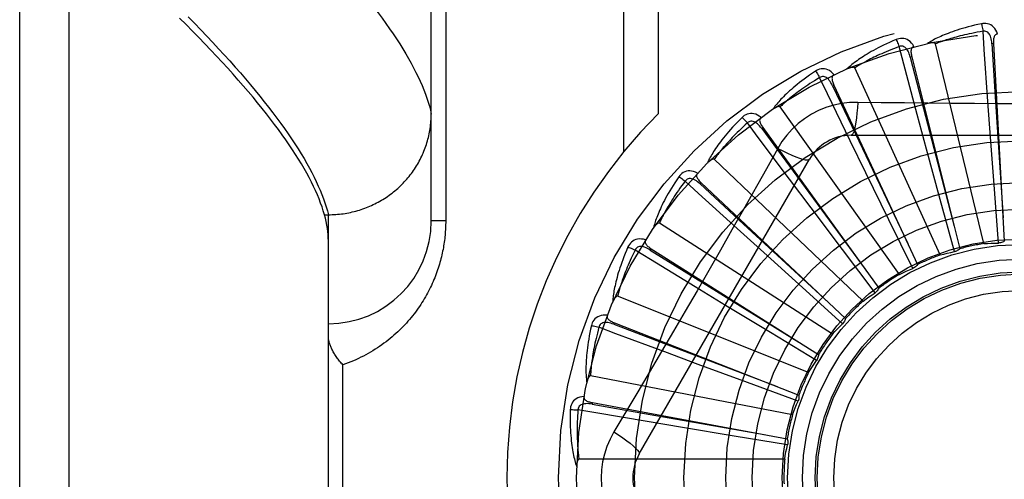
# Model space of a CAD drawing. Header units: inches. Extents: x 0 to 227, y 0 to 147.
# Tile 142 of 256: x 41.785 to 42.383, y 82.533 to 82.813. Entities that reach past the tile are written whole.
import ezdxf

# ---------------------------------------------------------------- set-up
doc = ezdxf.new("R2010")
doc.units = ezdxf.units.IN
doc.header["$LTSCALE"] = 12.466667
doc.header["$MEASUREMENT"] = 0
doc.linetypes.add('HIDDEN', pattern=[0.2, 0.1, -0.1])
doc.layers.add('LEFTHAND_DOOR_ASSEMBLY', color=7, linetype='CONTINUOUS')

msp = doc.modelspace()

# ---------------------------------------------------------------- linework, layer by layer
at = {"layer": 'LEFTHAND_DOOR_ASSEMBLY', "color": 8, "linetype": 'HIDDEN'}
for p, q in [((41.81516, 81.97773), (41.81516, 83.09087)), ((41.78516, 82.00712), (41.78516, 83.06148)), ((42.03516, 82.69055), (42.03516, 83.03091)), ((42.15187, 83.0043), (42.15187, 82.73228)), ((42.17309, 83.0043), (42.17309, 82.75567)), ((42.04395, 82.9718), (42.04395, 82.69055)), ((42.37087, 82.67674), (42.3414, 82.79818)), ((42.37674, 82.79835), (42.37578, 82.7983)), ((42.37674, 82.79835), (42.38327, 82.67818)), ((42.32707, 82.79038), (42.32614, 82.79014)), ((42.32707, 82.79038), (42.35623, 82.67361)), ((42.34432, 82.66985), (42.29241, 82.78353)), ((42.27981, 82.77315), (42.27894, 82.77274)), ((42.27981, 82.77315), (42.33055, 82.66401)), ((42.37493, 82.74152), (42.37335, 82.76322)), ((42.31956, 82.65806), (42.24707, 82.75986)), ((42.33605, 82.73423), (42.3304, 82.75524)), ((42.23667, 82.74728), (42.23589, 82.74672)), ((42.23667, 82.74728), (42.30714, 82.64972)), ((42.29925, 82.71971), (42.28973, 82.73927)), ((42.29022, 82.74263), (42.4971, 82.74263)), ((42.37727, 82.70981), (42.37493, 82.74152)), ((42.24563, 82.73461), (42.23873, 82.72223)), ((42.34435, 82.70354), (42.33605, 82.73423)), ((42.16152, 82.54888), (42.26496, 82.72805)), ((42.29748, 82.6418), (42.20703, 82.72804)), ((42.31322, 82.69115), (42.29925, 82.71971)), ((42.1992, 82.71372), (42.19854, 82.71302)), ((42.1992, 82.71372), (42.28686, 82.63126)), ((42.26587, 82.69849), (42.25282, 82.7159)), ((42.37975, 82.67711), (42.37727, 82.70981)), ((42.35298, 82.6719), (42.34435, 82.70354)), ((42.28499, 82.67309), (42.26587, 82.69849)), ((41.97029, 82.69432), (41.97266, 82.69432)), ((41.97266, 82.69432), (41.9738, 82.69434)), ((41.97266, 82.37427), (41.97266, 82.69432)), ((42.04395, 82.69055), (42.03516, 82.69055)), ((42.32767, 82.66171), (42.31322, 82.69115)), ((42.27887, 82.62166), (42.17374, 82.68922)), ((42.2371, 82.67134), (42.22099, 82.68596)), ((42.16875, 82.67368), (42.16824, 82.67287)), ((42.16875, 82.67368), (42.27044, 82.6093)), ((42.26068, 82.65001), (42.2371, 82.67134)), ((42.30475, 82.64692), (42.28499, 82.67309)), ((42.214, 82.63924), (42.19541, 82.65054)), ((42.28504, 82.62806), (42.26068, 82.65001)), ((42.26441, 82.59835), (42.14839, 82.6448)), ((42.24119, 82.62276), (42.214, 82.63924)), ((42.14644, 82.6286), (42.14609, 82.6277)), ((42.14644, 82.6286), (42.25847, 82.58462)), ((42.26926, 82.60581), (42.24119, 82.62276)), ((42.19738, 82.60334), (42.177, 82.61092)), ((41.98145, 82.46555), (41.98145, 82.60305)), ((42.2272, 82.5923), (42.19738, 82.60334)), ((42.25462, 82.57274), (42.13191, 82.59639)), ((42.25798, 82.58097), (42.2272, 82.5923)), ((42.13306, 82.58011), (42.13289, 82.57916)), ((42.13306, 82.58011), (42.25139, 82.55813)), ((42.18787, 82.56495), (42.16641, 82.56853)), ((42.21923, 82.55975), (42.18787, 82.56495)), ((42.2516, 82.55445), (42.21923, 82.55975)), ((42.24986, 82.54573), (42.12489, 82.54573))]:
    msp.add_line(p, q, dxfattribs=at)
for points in [[(42.00034, 82.82032), (42.00285, 82.81703), (42.00526, 82.81377), (42.00759, 82.81056), (42.00982, 82.80739), (42.01197, 82.80427), (42.01402, 82.80119), (42.01598, 82.79815), (42.01786, 82.79516), (42.01964, 82.79221), (42.02133, 82.78931), (42.02293, 82.78645), (42.02444, 82.78363), (42.02587, 82.78086), (42.0272, 82.77813), (42.02844, 82.77544), (42.02959, 82.7728), (42.03066, 82.7702), (42.03163, 82.76765), (42.03252, 82.76514), (42.03331, 82.76267), (42.03402, 82.76024), (42.03463, 82.75786), (42.03516, 82.75552)], [(41.97029, 82.69432), (41.96961, 82.69666), (41.96884, 82.69903), (41.96798, 82.70145), (41.96703, 82.70391), (41.966, 82.70642), (41.96488, 82.70897), (41.96368, 82.71156), (41.96238, 82.71419), (41.961, 82.71687), (41.95953, 82.71959), (41.95798, 82.72236), (41.95633, 82.72517), (41.9546, 82.72802), (41.95278, 82.73092), (41.95087, 82.73386), (41.94887, 82.73685), (41.94679, 82.73988), (41.94461, 82.74296), (41.94235, 82.74607), (41.93999, 82.74924), (41.93755, 82.75245), (41.93502, 82.7557), (41.9324, 82.759), (41.92969, 82.76234), (41.92689, 82.76573), (41.924, 82.76916), (41.92101, 82.77264), (41.91794, 82.77617), (41.91478, 82.77974), (41.91153, 82.78335), (41.90818, 82.78701), (41.90475, 82.79071), (41.90122, 82.79446), (41.89761, 82.79826), (41.8939, 82.8021), (41.8901, 82.80599), (41.88621, 82.80992), (41.88222, 82.8139)], [(41.88745, 82.81465), (41.89133, 82.81069), (41.89513, 82.80677), (41.89883, 82.80289), (41.90245, 82.79905), (41.90597, 82.79526), (41.90941, 82.79151), (41.91276, 82.7878), (41.91602, 82.78413), (41.9192, 82.78051), (41.92228, 82.77693), (41.92527, 82.77339), (41.92818, 82.7699), (41.931, 82.76645), (41.93373, 82.76304), (41.93636, 82.75968), (41.93891, 82.75636), (41.94138, 82.75308), (41.94375, 82.74985), (41.94603, 82.74666), (41.94823, 82.74351), (41.95034, 82.74041), (41.95236, 82.73735), (41.95429, 82.73433), (41.95613, 82.73136), (41.95788, 82.72843), (41.95955, 82.72555), (41.96112, 82.72271), (41.96261, 82.71991), (41.96401, 82.71716), (41.96533, 82.71445), (41.96655, 82.71178), (41.96769, 82.70916), (41.96874, 82.70658), (41.9697, 82.70404)], [(42.36941, 82.81042), (42.36723, 82.80995), (42.36515, 82.80947), (42.36317, 82.80899), (42.36129, 82.8085), (42.3595, 82.80801), (42.35779, 82.80752), (42.35616, 82.80703), (42.35462, 82.80654), (42.35314, 82.80604), (42.35174, 82.80556), (42.35041, 82.80507), (42.34913, 82.80459), (42.34792, 82.80411), (42.34677, 82.80365), (42.34567, 82.80318), (42.34462, 82.80273), (42.34363, 82.80228), (42.34268, 82.80183), (42.34178, 82.80139), (42.34093, 82.80096), (42.34012, 82.80053), (42.33936, 82.80011), (42.33863, 82.79969), (42.33794, 82.79929), (42.33729, 82.79889), (42.33667, 82.79849)], [(42.37916, 82.80418), (42.37867, 82.80545), (42.3781, 82.80657), (42.37744, 82.80757), (42.3767, 82.80842), (42.37589, 82.80913), (42.37501, 82.80969), (42.37406, 82.81011), (42.37309, 82.8104), (42.37211, 82.81055), (42.37115, 82.8106), (42.37026, 82.81055), (42.36941, 82.81042)], [(42.36941, 82.81042), (42.36956, 82.80981), (42.36972, 82.80913), (42.36988, 82.80837), (42.37005, 82.80756), (42.3702, 82.80671), (42.37035, 82.80584)], [(42.37035, 82.80584), (42.36853, 82.80553), (42.36678, 82.80521), (42.36511, 82.8049), (42.36351, 82.80458), (42.36198, 82.80426), (42.36052, 82.80394), (42.35912, 82.80362), (42.35778, 82.8033), (42.3565, 82.80298), (42.35527, 82.80267), (42.3541, 82.80236), (42.35297, 82.80205), (42.3519, 82.80174), (42.35086, 82.80144), (42.34988, 82.80114), (42.34893, 82.80085), (42.34802, 82.80057), (42.34715, 82.80028), (42.34632, 82.8), (42.34552, 82.79973), (42.34476, 82.79946), (42.34403, 82.7992), (42.34333, 82.79894), (42.34266, 82.79868), (42.34202, 82.79843), (42.3414, 82.79818)], [(42.37578, 82.7983), (42.37569, 82.79933), (42.37556, 82.80031), (42.37538, 82.80122), (42.37516, 82.80208), (42.37488, 82.80287), (42.37455, 82.80359), (42.37417, 82.80424), (42.37374, 82.8048), (42.37325, 82.80525), (42.37271, 82.80559), (42.37213, 82.80581), (42.37152, 82.80593), (42.37093, 82.80593), (42.37035, 82.80584)], [(42.37335, 82.76322), (42.37112, 82.79482), (42.37035, 82.80584)], [(42.37916, 82.80418), (42.3787, 82.80411), (42.3783, 82.80396), (42.37794, 82.80374), (42.37763, 82.80345), (42.37738, 82.8031), (42.37718, 82.80271), (42.37702, 82.80227), (42.3769, 82.80179), (42.37681, 82.80128), (42.37675, 82.80073), (42.37672, 82.80017), (42.37671, 82.79958), (42.37671, 82.79897), (42.37674, 82.79835)], [(42.31759, 82.80084), (42.31554, 82.79996), (42.31359, 82.7991), (42.31174, 82.79826), (42.30998, 82.79742), (42.30831, 82.7966), (42.30673, 82.79579), (42.30523, 82.795), (42.3038, 82.79423), (42.30245, 82.79347), (42.30116, 82.79272), (42.29994, 82.79199), (42.29879, 82.79128), (42.29769, 82.79058), (42.29664, 82.7899), (42.29565, 82.78924), (42.29471, 82.7886), (42.29381, 82.78797), (42.29297, 82.78735), (42.29217, 82.78675), (42.29142, 82.78616), (42.29071, 82.78558), (42.29004, 82.78503), (42.2894, 82.78448), (42.2888, 82.78395), (42.28823, 82.78343), (42.2877, 82.78293)], [(42.32834, 82.79656), (42.32762, 82.79771), (42.32685, 82.79871), (42.32602, 82.79956), (42.32513, 82.80026), (42.3242, 82.8008), (42.32323, 82.80119), (42.32222, 82.80142), (42.32121, 82.80152), (42.32022, 82.80148), (42.31927, 82.80135), (42.3184, 82.80113), (42.31759, 82.80084)], [(42.31759, 82.80084), (42.31786, 82.80028), (42.31814, 82.79963), (42.31845, 82.79892), (42.31876, 82.79816), (42.31907, 82.79735), (42.31938, 82.79652)], [(42.3414, 82.79818), (42.34133, 82.79834), (42.34123, 82.79847), (42.34109, 82.79858), (42.34092, 82.79866), (42.34073, 82.79873), (42.34053, 82.79877), (42.34032, 82.79881), (42.34009, 82.79883), (42.33986, 82.79885), (42.33961, 82.79885), (42.33936, 82.79885), (42.3391, 82.79884), (42.33883, 82.79882), (42.33856, 82.7988), (42.33827, 82.79877), (42.33798, 82.79873), (42.33767, 82.79868), (42.33735, 82.79863), (42.33702, 82.79857), (42.33667, 82.79849)], [(42.37578, 82.7983), (42.37781, 82.76609), (42.38252, 82.69236)], [(42.31939, 82.79652), (42.31765, 82.79587), (42.316, 82.79523), (42.31441, 82.79461), (42.31291, 82.79399), (42.31147, 82.79339), (42.31009, 82.7928), (42.30878, 82.79222), (42.30752, 82.79165), (42.30632, 82.7911), (42.30518, 82.79055), (42.30408, 82.79003), (42.30304, 82.78951), (42.30204, 82.78901), (42.30108, 82.78851), (42.30017, 82.78804), (42.29929, 82.78757), (42.29846, 82.78712), (42.29766, 82.78667), (42.29689, 82.78624), (42.29616, 82.78582), (42.29546, 82.78542), (42.29479, 82.78502), (42.29416, 82.78463), (42.29355, 82.78425), (42.29296, 82.78388), (42.29241, 82.78353)], [(42.32614, 82.79014), (42.32586, 82.79114), (42.32555, 82.79207), (42.3252, 82.79294), (42.32482, 82.79374), (42.32439, 82.79446), (42.32393, 82.79511), (42.32344, 82.79567), (42.3229, 82.79614), (42.32234, 82.79649), (42.32175, 82.79672), (42.32113, 82.79683), (42.32052, 82.79683), (42.31993, 82.79672), (42.31938, 82.79652)], [(42.3304, 82.75524), (42.32223, 82.78584), (42.31939, 82.79652)], [(42.32835, 82.79656), (42.32791, 82.7964), (42.32754, 82.79618), (42.32723, 82.79589), (42.32699, 82.79555), (42.32681, 82.79516), (42.32668, 82.79474), (42.32661, 82.79428), (42.32658, 82.79378), (42.32659, 82.79326), (42.32664, 82.79272), (42.32671, 82.79216), (42.32681, 82.79158), (42.32693, 82.79098), (42.32707, 82.79038)], [(42.32614, 82.79014), (42.33423, 82.7589), (42.35281, 82.68739)], [(42.26853, 82.78162), (42.26668, 82.78038), (42.26492, 82.77916), (42.26326, 82.77798), (42.2617, 82.77683), (42.26021, 82.77571), (42.25881, 82.77462), (42.25749, 82.77356), (42.25623, 82.77252), (42.25505, 82.77152), (42.25393, 82.77054), (42.25287, 82.7696), (42.25187, 82.76868), (42.25092, 82.76779), (42.25002, 82.76692), (42.24917, 82.76609), (42.24837, 82.76527), (42.24761, 82.76449), (42.2469, 82.76372), (42.24623, 82.76298), (42.2456, 82.76226), (42.24501, 82.76156), (42.24446, 82.76088), (42.24394, 82.76023), (42.24345, 82.7596), (42.24299, 82.75898), (42.24256, 82.75838)], [(42.27989, 82.77946), (42.27897, 82.78045), (42.27802, 82.78129), (42.27704, 82.78196), (42.27604, 82.78248), (42.27502, 82.78283), (42.27399, 82.78303), (42.27296, 82.78307), (42.27195, 82.78298), (42.27098, 82.78276), (42.27008, 82.78244), (42.26926, 82.78207), (42.26853, 82.78162)], [(42.26853, 82.78162), (42.26889, 82.78112), (42.2693, 82.78054), (42.26973, 82.7799), (42.27017, 82.77921), (42.27064, 82.77848), (42.2711, 82.77772)], [(42.27989, 82.77946), (42.2795, 82.77922), (42.27917, 82.77894), (42.27893, 82.77859), (42.27875, 82.77821), (42.27865, 82.7778), (42.2786, 82.77736), (42.27862, 82.77689), (42.27868, 82.7764), (42.27879, 82.77589), (42.27894, 82.77536), (42.27912, 82.77483), (42.27933, 82.77428), (42.27956, 82.77372), (42.27981, 82.77315)], [(42.29241, 82.78353), (42.29231, 82.78367), (42.29218, 82.78378), (42.29202, 82.78385), (42.29184, 82.7839), (42.29164, 82.78393), (42.29144, 82.78394), (42.29122, 82.78393), (42.291, 82.78392), (42.29076, 82.78389), (42.29052, 82.78385), (42.29028, 82.7838), (42.29002, 82.78374), (42.28976, 82.78367), (42.2895, 82.78359), (42.28922, 82.78351), (42.28894, 82.78341), (42.28865, 82.78331), (42.28834, 82.7832), (42.28803, 82.78307), (42.2877, 82.78293)], [(42.2711, 82.77772), (42.26952, 82.77676), (42.26802, 82.77582), (42.26658, 82.7749), (42.26522, 82.77401), (42.26392, 82.77315), (42.26268, 82.77231), (42.2615, 82.77149), (42.26037, 82.7707), (42.2593, 82.76993), (42.25828, 82.76918), (42.2573, 82.76845), (42.25638, 82.76775), (42.25549, 82.76706), (42.25464, 82.7664), (42.25384, 82.76576), (42.25307, 82.76513), (42.25233, 82.76453), (42.25163, 82.76395), (42.25096, 82.76338), (42.25032, 82.76283), (42.24971, 82.76229), (42.24913, 82.76178), (42.24858, 82.76127), (42.24805, 82.76079), (42.24755, 82.76032), (42.24707, 82.75986)], [(42.27894, 82.77274), (42.27848, 82.77367), (42.27799, 82.77452), (42.27749, 82.77531), (42.27696, 82.77602), (42.27641, 82.77665), (42.27584, 82.7772), (42.27524, 82.77766), (42.27463, 82.77802), (42.27401, 82.77825), (42.27338, 82.77837), (42.27276, 82.77836), (42.27216, 82.77824), (42.2716, 82.77803), (42.2711, 82.77772)], [(42.28973, 82.73927), (42.27591, 82.76778), (42.2711, 82.77772)], [(42.27894, 82.77274), (42.2928, 82.7436), (42.32458, 82.6769)], [(42.2942, 82.76265), (42.28927, 82.7625), (42.2844, 82.76192), (42.27962, 82.7609), (42.27494, 82.75946), (42.27041, 82.75761), (42.26606, 82.75536), (42.26194, 82.75272), (42.25806, 82.74972), (42.25447, 82.7464), (42.25118, 82.74276), (42.24823, 82.73882), (42.24563, 82.73461)], [(42.2942, 82.76265), (42.29401, 82.75927), (42.29375, 82.75608), (42.29345, 82.7532), (42.2931, 82.7506), (42.2927, 82.74829), (42.29226, 82.74633), (42.29179, 82.74475), (42.29128, 82.74358), (42.29075, 82.74287), (42.29022, 82.74263)], [(42.351, 82.762), (42.32258, 82.76228), (42.30842, 82.76244), (42.2942, 82.76265)], [(42.47895, 82.76244), (42.45062, 82.76214), (42.43641, 82.76201), (42.42218, 82.76191), (42.40795, 82.76185), (42.39371, 82.76183), (42.37947, 82.76184), (42.36524, 82.76191), (42.351, 82.762)], [(41.9738, 82.69434), (41.97493, 82.69437), (41.97606, 82.69442), (41.97718, 82.69449), (41.97831, 82.69458), (41.97943, 82.69468), (41.98055, 82.69481), (41.98167, 82.69496), (41.98278, 82.69513), (41.9839, 82.69532), (41.985, 82.69553), (41.98611, 82.69576), (41.98721, 82.69601), (41.9883, 82.69627), (41.98939, 82.69656), (41.99048, 82.69686), (41.99155, 82.69719), (41.99263, 82.69753), (41.99369, 82.69789), (41.99475, 82.69828), (41.9958, 82.69868), (41.99685, 82.69909), (41.99788, 82.69953), (41.99891, 82.69999), (41.99993, 82.70046), (42.00094, 82.70095), (42.00194, 82.70146), (42.00294, 82.70198), (42.00392, 82.70253), (42.00489, 82.70309), (42.00585, 82.70367), (42.0068, 82.70426), (42.00774, 82.70487), (42.00867, 82.7055), (42.00959, 82.70615), (42.01049, 82.70681), (42.01138, 82.70748), (42.01226, 82.70818), (42.01313, 82.70888), (42.01398, 82.70961), (42.01482, 82.71035), (42.01565, 82.7111), (42.01646, 82.71187), (42.01726, 82.71265), (42.01804, 82.71344), (42.01881, 82.71425), (42.01956, 82.71507), (42.0203, 82.71591), (42.02102, 82.71676), (42.02173, 82.71762), (42.02242, 82.71849), (42.02309, 82.71938), (42.02375, 82.72027), (42.02439, 82.72118), (42.02502, 82.7221), (42.02563, 82.72303), (42.02622, 82.72398), (42.02679, 82.72493), (42.02734, 82.72589), (42.02788, 82.72686), (42.0284, 82.72784), (42.0289, 82.72883), (42.02939, 82.72983), (42.02985, 82.73084), (42.0303, 82.73185), (42.03072, 82.73287), (42.03113, 82.7339), (42.03152, 82.73494), (42.03189, 82.73598), (42.03224, 82.73703), (42.03257, 82.73809), (42.03288, 82.73915), (42.03318, 82.74022), (42.03345, 82.74129), (42.0337, 82.74237), (42.03393, 82.74345), (42.03415, 82.74453), (42.03434, 82.74562), (42.03451, 82.74672), (42.03466, 82.74781), (42.03479, 82.74891), (42.03491, 82.75001), (42.035, 82.75111), (42.03507, 82.75221), (42.03512, 82.75331), (42.03515, 82.75442), (42.03516, 82.75552)], [(42.23555, 82.75349), (42.23445, 82.7543), (42.23336, 82.75494), (42.23227, 82.75542), (42.23119, 82.75573), (42.23013, 82.75589), (42.22908, 82.75589), (42.22806, 82.75573), (42.22709, 82.75545), (42.22618, 82.75505), (42.22535, 82.75457), (42.22462, 82.75405), (42.22398, 82.75347)], [(42.24707, 82.75986), (42.24695, 82.75998), (42.2468, 82.76006), (42.24663, 82.76011), (42.24644, 82.76012), (42.24624, 82.76011), (42.24604, 82.76008), (42.24583, 82.76004), (42.24561, 82.75998), (42.24539, 82.7599), (42.24516, 82.75982), (42.24493, 82.75972), (42.24469, 82.75961), (42.24445, 82.7595), (42.2442, 82.75937), (42.24395, 82.75924), (42.24369, 82.75909), (42.24341, 82.75893), (42.24314, 82.75877), (42.24289, 82.7586), (42.24264, 82.75844)], [(42.22398, 82.75347), (42.2224, 82.7519), (42.22091, 82.75037), (42.2195, 82.7489), (42.21818, 82.74747), (42.21694, 82.74609), (42.21577, 82.74475), (42.21467, 82.74346), (42.21363, 82.74221), (42.21266, 82.741), (42.21174, 82.73983), (42.21088, 82.7387), (42.21007, 82.73761), (42.20931, 82.73655), (42.20859, 82.73554), (42.20792, 82.73455), (42.20728, 82.7336), (42.20669, 82.73269), (42.20613, 82.7318), (42.20562, 82.73094), (42.20514, 82.73012), (42.20469, 82.72932), (42.20427, 82.72855), (42.20388, 82.72781), (42.20352, 82.7271), (42.20319, 82.72641), (42.20288, 82.72574)], [(42.22725, 82.75013), (42.22588, 82.74888), (42.22458, 82.74768), (42.22335, 82.74651), (42.22217, 82.74537), (42.22106, 82.74428), (42.22, 82.74322), (42.219, 82.74219), (42.21804, 82.7412), (42.21714, 82.74024), (42.21627, 82.73931), (42.21546, 82.73841), (42.21468, 82.73755), (42.21394, 82.73671), (42.21323, 82.7359), (42.21256, 82.73511), (42.21192, 82.73436), (42.21131, 82.73362), (42.21074, 82.73292), (42.21019, 82.73223), (42.20966, 82.73157), (42.20917, 82.73093), (42.20869, 82.73031), (42.20825, 82.72972), (42.20782, 82.72914), (42.20742, 82.72858), (42.20703, 82.72804)], [(42.22398, 82.75347), (42.22443, 82.75305), (42.22494, 82.75256), (42.22548, 82.75201), (42.22606, 82.75142), (42.22665, 82.75078), (42.22725, 82.75013)], [(42.23589, 82.74672), (42.23526, 82.74754), (42.23462, 82.74829), (42.23398, 82.74897), (42.23333, 82.74956), (42.23266, 82.75008), (42.232, 82.75051), (42.23132, 82.75085), (42.23066, 82.75108), (42.23, 82.7512), (42.22936, 82.75119), (42.22875, 82.75107), (42.22819, 82.75084), (42.22768, 82.75052), (42.22724, 82.75013)], [(42.25282, 82.7159), (42.23385, 82.74128), (42.22725, 82.75013)], [(42.23555, 82.7535), (42.23521, 82.75319), (42.23494, 82.75285), (42.23477, 82.75247), (42.23467, 82.75206), (42.23464, 82.75163), (42.23468, 82.75119), (42.23479, 82.75073), (42.23494, 82.75027), (42.23515, 82.74979), (42.23539, 82.7493), (42.23567, 82.7488), (42.23598, 82.7483), (42.23631, 82.7478), (42.23667, 82.74728)], [(42.23589, 82.74672), (42.25501, 82.72073), (42.29884, 82.66124)], [(42.24563, 82.73461), (42.24866, 82.73309), (42.25154, 82.73171), (42.25419, 82.73053), (42.25662, 82.72954), (42.25882, 82.72873), (42.26074, 82.72813), (42.26234, 82.72775), (42.2636, 82.7276), (42.26448, 82.7277), (42.26496, 82.72805)], [(42.20703, 82.72804), (42.20689, 82.72813), (42.20673, 82.72819), (42.20655, 82.7282), (42.20636, 82.72818), (42.20617, 82.72813), (42.20598, 82.72806), (42.20578, 82.72798), (42.20558, 82.72788), (42.20537, 82.72776), (42.20516, 82.72764), (42.20495, 82.7275), (42.20474, 82.72735), (42.20452, 82.72719), (42.2043, 82.72702), (42.20408, 82.72684), (42.20385, 82.72665), (42.20362, 82.72644), (42.20338, 82.72623), (42.20314, 82.72599), (42.20289, 82.72575)], [(42.23873, 82.72223), (42.22483, 82.69755), (42.21783, 82.68517), (42.2108, 82.6728), (42.20374, 82.66045), (42.19664, 82.64811), (42.18951, 82.63578), (42.18233, 82.62349), (42.17513, 82.61121)], [(42.19692, 82.71961), (42.1957, 82.72019), (42.19451, 82.72061), (42.19334, 82.72088), (42.19222, 82.72099), (42.19114, 82.72094), (42.19012, 82.72074), (42.18915, 82.72039), (42.18824, 82.71993), (42.18743, 82.71936), (42.1867, 82.71873), (42.18609, 82.71808), (42.18557, 82.7174)], [(42.19693, 82.71961), (42.19664, 82.71925), (42.19645, 82.71886), (42.19635, 82.71845), (42.19633, 82.71803), (42.19639, 82.71761), (42.19651, 82.71719), (42.1967, 82.71676), (42.19694, 82.71633), (42.19723, 82.71589), (42.19756, 82.71546), (42.19793, 82.71503), (42.19833, 82.71459), (42.19875, 82.71416), (42.1992, 82.71372)], [(42.18557, 82.7174), (42.18431, 82.71556), (42.18314, 82.71378), (42.18204, 82.71206), (42.18101, 82.71041), (42.18005, 82.70882), (42.17915, 82.70728), (42.17832, 82.70581), (42.17754, 82.70438), (42.17681, 82.70301), (42.17613, 82.70169), (42.1755, 82.70042), (42.17491, 82.69919), (42.17436, 82.69801), (42.17385, 82.69687), (42.17337, 82.69578), (42.17293, 82.69473), (42.17252, 82.69372), (42.17215, 82.69274), (42.1718, 82.6918), (42.17148, 82.6909), (42.1712, 82.69003), (42.17093, 82.6892), (42.17069, 82.6884), (42.17047, 82.68763), (42.17028, 82.68689), (42.1701, 82.68617)], [(42.18941, 82.71474), (42.1883, 82.71325), (42.18725, 82.71182), (42.18626, 82.71044), (42.18533, 82.70911), (42.18444, 82.70782), (42.1836, 82.70658), (42.18281, 82.70538), (42.18206, 82.70423), (42.18135, 82.70311), (42.18068, 82.70204), (42.18005, 82.701), (42.17945, 82.7), (42.17888, 82.69904), (42.17834, 82.69811), (42.17783, 82.69721), (42.17734, 82.69635), (42.17689, 82.69551), (42.17645, 82.69471), (42.17604, 82.69393), (42.17565, 82.69318), (42.17529, 82.69246), (42.17494, 82.69176), (42.17461, 82.69109), (42.17431, 82.69045), (42.17401, 82.68982), (42.17374, 82.68922)], [(42.18557, 82.7174), (42.18609, 82.71707), (42.18668, 82.71668), (42.18732, 82.71625), (42.188, 82.71577), (42.1887, 82.71526), (42.18941, 82.71474)], [(42.19854, 82.71302), (42.19776, 82.71371), (42.197, 82.71433), (42.19624, 82.71487), (42.19548, 82.71533), (42.19474, 82.71571), (42.194, 82.71601), (42.19328, 82.71621), (42.19257, 82.71632), (42.19191, 82.71631), (42.19129, 82.71618), (42.19071, 82.71594), (42.1902, 82.71561), (42.18976, 82.71521), (42.18941, 82.71473)], [(42.22099, 82.68596), (42.19757, 82.70729), (42.18941, 82.71474)], [(42.19854, 82.71302), (42.22223, 82.69112), (42.27653, 82.641)], [(41.9697, 82.70404), (41.97057, 82.70155), (41.97135, 82.6991), (41.97205, 82.69669), (41.97266, 82.69432)], [(41.97266, 82.67835), (41.97262, 82.68022), (41.97251, 82.68213), (41.97233, 82.68407), (41.97207, 82.68605), (41.97174, 82.68806), (41.97133, 82.69011), (41.97085, 82.6922), (41.97029, 82.69432)], [(42.04395, 82.69055), (42.04394, 82.68947), (42.04392, 82.6884), (42.04389, 82.68733), (42.04385, 82.68626), (42.04379, 82.68519), (42.04372, 82.68411), (42.04364, 82.68304), (42.04355, 82.68196), (42.04344, 82.68087), (42.04332, 82.67979), (42.04319, 82.6787), (42.04304, 82.67761), (42.04288, 82.67651), (42.0427, 82.67541), (42.04251, 82.67431), (42.04231, 82.67321), (42.04209, 82.6721), (42.04185, 82.67098), (42.04161, 82.66986), (42.04134, 82.66874), (42.04106, 82.66761), (42.04076, 82.66648), (42.04045, 82.66534), (42.04011, 82.66419), (42.03976, 82.66304), (42.0394, 82.66189), (42.03901, 82.66073), (42.03861, 82.65957), (42.03818, 82.6584), (42.03774, 82.65723), (42.03728, 82.65606), (42.0368, 82.65489), (42.0363, 82.65372), (42.03578, 82.65255), (42.03524, 82.65138), (42.03469, 82.6502), (42.03411, 82.64904), (42.03351, 82.64787), (42.03289, 82.6467), (42.03226, 82.64554), (42.0316, 82.64437), (42.03092, 82.64321), (42.03022, 82.64206), (42.02949, 82.6409), (42.02875, 82.63975), (42.02798, 82.6386), (42.02719, 82.63746), (42.02638, 82.63632), (42.02555, 82.63518), (42.02469, 82.63405), (42.02381, 82.63293), (42.0229, 82.63181), (42.02197, 82.6307), (42.02102, 82.62959), (42.02005, 82.6285), (42.01905, 82.62741), (42.01802, 82.62633), (42.01697, 82.62526), (42.0159, 82.6242), (42.0148, 82.62315), (42.01368, 82.62211), (42.01253, 82.62109), (42.01136, 82.62008), (42.01017, 82.61908), (42.00895, 82.61809), (42.0077, 82.61712), (42.00643, 82.61617), (42.00514, 82.61523), (42.00383, 82.61431), (42.00248, 82.6134), (42.00112, 82.61252), (41.99973, 82.61165), (41.99833, 82.61081), (41.99689, 82.60998), (41.99544, 82.60918), (41.99396, 82.6084), (41.99247, 82.60764), (41.99095, 82.60691), (41.98941, 82.6062), (41.98786, 82.60552), (41.98628, 82.60486), (41.98469, 82.60423), (41.98308, 82.60362), (41.98145, 82.60305)], [(42.17374, 82.68922), (42.17358, 82.68928), (42.17341, 82.68931), (42.17324, 82.68929), (42.17306, 82.68923), (42.17288, 82.68915), (42.1727, 82.68904), (42.17252, 82.68892), (42.17234, 82.68879), (42.17216, 82.68863), (42.17198, 82.68847), (42.1718, 82.68829), (42.17162, 82.68811), (42.17144, 82.68791), (42.17125, 82.6877), (42.17107, 82.68748), (42.17088, 82.68725), (42.17069, 82.687), (42.1705, 82.68675), (42.17032, 82.6865), (42.17015, 82.68626)], [(42.16541, 82.67903), (42.16409, 82.67937), (42.16284, 82.67956), (42.16165, 82.6796), (42.16053, 82.67949), (42.15948, 82.67924), (42.15851, 82.67885), (42.15762, 82.67832), (42.15682, 82.6777), (42.15613, 82.67699), (42.15554, 82.67623), (42.15505, 82.67548), (42.15468, 82.67471)], [(42.16541, 82.67903), (42.1652, 82.67862), (42.16509, 82.6782), (42.16506, 82.67778), (42.16512, 82.67736), (42.16526, 82.67696), (42.16546, 82.67657), (42.16573, 82.67618), (42.16605, 82.67581), (42.16641, 82.67544), (42.16682, 82.67507), (42.16726, 82.67472), (42.16773, 82.67437), (42.16823, 82.67402), (42.16875, 82.67368)], [(42.38327, 82.67818), (42.38274, 82.67786), (42.38218, 82.6776), (42.38159, 82.67739), (42.38098, 82.67724), (42.38037, 82.67715), (42.37975, 82.67711)], [(42.15468, 82.67471), (42.15379, 82.67266), (42.15298, 82.67069), (42.15222, 82.6688), (42.15152, 82.66698), (42.15088, 82.66524), (42.15029, 82.66356), (42.14975, 82.66195), (42.14925, 82.66041), (42.1488, 82.65892), (42.14839, 82.6575), (42.14801, 82.65613), (42.14766, 82.65481), (42.14734, 82.65355), (42.14706, 82.65234), (42.14679, 82.65117), (42.14656, 82.65006), (42.14635, 82.64898), (42.14616, 82.64796), (42.146, 82.64697), (42.14586, 82.64602), (42.14574, 82.64512), (42.14564, 82.64425), (42.14556, 82.64342), (42.14549, 82.64262), (42.14543, 82.64185), (42.1454, 82.64112)], [(42.15895, 82.67282), (42.15815, 82.67116), (42.15739, 82.66955), (42.15668, 82.66801), (42.15601, 82.66652), (42.15538, 82.66509), (42.15479, 82.66371), (42.15424, 82.66239), (42.15373, 82.66111), (42.15324, 82.65988), (42.15279, 82.6587), (42.15236, 82.65756), (42.15196, 82.65647), (42.15158, 82.65541), (42.15123, 82.6544), (42.1509, 82.65342), (42.15059, 82.65248), (42.15029, 82.65157), (42.15002, 82.6507), (42.14976, 82.64986), (42.14952, 82.64905), (42.1493, 82.64828), (42.14909, 82.64753), (42.1489, 82.64681), (42.14872, 82.64611), (42.14855, 82.64544), (42.14839, 82.6448)], [(42.15468, 82.67471), (42.15525, 82.67448), (42.15591, 82.67422), (42.15662, 82.67391), (42.15737, 82.67357), (42.15816, 82.6732), (42.15895, 82.67282)], [(42.16824, 82.67287), (42.16735, 82.6734), (42.16648, 82.67385), (42.16563, 82.67424), (42.1648, 82.67455), (42.164, 82.67479), (42.16322, 82.67494), (42.16247, 82.675), (42.16176, 82.67497), (42.16111, 82.67484), (42.16052, 82.6746), (42.16, 82.67425), (42.15956, 82.67383), (42.15921, 82.67335), (42.15895, 82.67282)], [(42.19541, 82.65054), (42.16837, 82.66706), (42.15895, 82.67282)], [(42.16824, 82.67287), (42.19565, 82.65584), (42.25845, 82.61691)], [(42.34432, 82.66985), (42.34648, 82.67041), (42.34864, 82.67094), (42.35081, 82.67144), (42.35298, 82.6719)], [(42.35623, 82.67361), (42.35577, 82.6732), (42.35526, 82.67284), (42.35472, 82.67252), (42.35416, 82.67226), (42.35358, 82.67205), (42.35298, 82.6719)], [(42.37087, 82.67674), (42.37309, 82.67688), (42.37531, 82.67699), (42.37753, 82.67707), (42.37975, 82.67711)], [(42.31956, 82.65806), (42.32157, 82.65902), (42.32359, 82.65995), (42.32563, 82.66085), (42.32767, 82.66171)], [(42.33055, 82.66401), (42.33016, 82.66352), (42.32974, 82.66307), (42.32927, 82.66265), (42.32876, 82.66229), (42.32823, 82.66197), (42.32767, 82.66171)], [(42.30714, 82.64972), (42.30686, 82.64917), (42.30653, 82.64864), (42.30614, 82.64815), (42.30571, 82.64769), (42.30525, 82.64728), (42.30475, 82.64692)], [(42.14839, 82.6448), (42.14822, 82.64483), (42.14806, 82.64482), (42.14789, 82.64477), (42.14772, 82.64468), (42.14756, 82.64456), (42.1474, 82.64443), (42.14725, 82.64428), (42.1471, 82.64411), (42.14696, 82.64393), (42.14681, 82.64373), (42.14667, 82.64352), (42.14652, 82.64331), (42.14638, 82.64308), (42.14624, 82.64284), (42.1461, 82.64259), (42.14596, 82.64232), (42.14582, 82.64205), (42.14568, 82.64176), (42.14554, 82.64145), (42.1454, 82.64113)], [(42.29748, 82.6418), (42.29927, 82.64313), (42.30108, 82.64442), (42.30291, 82.64569), (42.30475, 82.64692)], [(42.14214, 82.63322), (42.14079, 82.6333), (42.13953, 82.63325), (42.13835, 82.63306), (42.13727, 82.63275), (42.13628, 82.6323), (42.13541, 82.63173), (42.13463, 82.63105), (42.13397, 82.63028), (42.13342, 82.62946), (42.13298, 82.6286), (42.13265, 82.62777), (42.13242, 82.62694)], [(42.14215, 82.63322), (42.14202, 82.63278), (42.14198, 82.63235), (42.14204, 82.63193), (42.14218, 82.63153), (42.14239, 82.63116), (42.14266, 82.63081), (42.14299, 82.63048), (42.14338, 82.63017), (42.14381, 82.62988), (42.14428, 82.6296), (42.14478, 82.62933), (42.14531, 82.62908), (42.14586, 82.62883), (42.14644, 82.6286)], [(42.28686, 82.63126), (42.28668, 82.63066), (42.28646, 82.63008), (42.28618, 82.62953), (42.28585, 82.62901), (42.28547, 82.62852), (42.28504, 82.62806)], [(42.13242, 82.62694), (42.13194, 82.62477), (42.13151, 82.62268), (42.13113, 82.62068), (42.13079, 82.61876), (42.13049, 82.61693), (42.13023, 82.61517), (42.13, 82.61349), (42.12981, 82.61187), (42.12964, 82.61033), (42.1295, 82.60885), (42.12939, 82.60743), (42.1293, 82.60608), (42.12923, 82.60478), (42.12917, 82.60353), (42.12914, 82.60234), (42.12912, 82.6012), (42.12911, 82.60011), (42.12913, 82.59906), (42.12915, 82.59806), (42.1292, 82.59711), (42.12925, 82.5962), (42.12932, 82.59532), (42.12939, 82.59449), (42.12947, 82.5937), (42.12957, 82.59293), (42.12967, 82.5922)], [(42.13698, 82.6259), (42.1365, 82.62411), (42.13606, 82.62239), (42.13565, 82.62074), (42.13528, 82.61915), (42.13494, 82.61763), (42.13462, 82.61617), (42.13433, 82.61476), (42.13406, 82.61341), (42.13382, 82.61211), (42.1336, 82.61086), (42.13339, 82.60967), (42.13321, 82.60852), (42.13304, 82.60741), (42.13288, 82.60635), (42.13274, 82.60532), (42.13261, 82.60434), (42.1325, 82.6034), (42.13239, 82.60249), (42.1323, 82.60162), (42.13222, 82.60078), (42.13215, 82.59997), (42.13208, 82.5992), (42.13203, 82.59845), (42.13198, 82.59774), (42.13195, 82.59705), (42.13191, 82.59639)], [(42.13242, 82.62694), (42.13303, 82.62683), (42.13373, 82.62669), (42.13448, 82.62653), (42.13528, 82.62634), (42.13612, 82.62612), (42.13698, 82.6259)], [(42.14609, 82.6277), (42.14511, 82.62805), (42.14417, 82.62834), (42.14327, 82.62856), (42.1424, 82.62871), (42.14156, 82.62878), (42.14077, 82.62878), (42.14002, 82.62871), (42.13933, 82.62854), (42.13872, 82.62829), (42.13818, 82.62794), (42.13774, 82.6275), (42.13738, 82.627), (42.13713, 82.62646), (42.13698, 82.6259)], [(42.177, 82.61092), (42.14732, 82.62202), (42.13698, 82.6259)], [(42.14609, 82.6277), (42.17623, 82.61617), (42.24526, 82.58983)], [(42.27887, 82.62166), (42.28038, 82.6233), (42.28191, 82.62491), (42.28347, 82.6265), (42.28504, 82.62806)], [(41.98145, 82.60305), (41.98095, 82.60361), (41.98046, 82.60417), (41.97999, 82.60474), (41.97953, 82.60531), (41.97908, 82.60587), (41.97864, 82.60644), (41.97822, 82.60701), (41.97781, 82.60758), (41.97742, 82.60815), (41.97704, 82.60871), (41.97668, 82.60927), (41.97633, 82.60984), (41.976, 82.61039), (41.97568, 82.61095), (41.97538, 82.6115), (41.97509, 82.61204), (41.97482, 82.61259), (41.97457, 82.61312), (41.97433, 82.61365), (41.97411, 82.61418), (41.9739, 82.61469), (41.97371, 82.6152), (41.97354, 82.61571), (41.97338, 82.6162), (41.97324, 82.61669), (41.97312, 82.61716), (41.97301, 82.61763), (41.97292, 82.61809), (41.97284, 82.61854), (41.97277, 82.61898), (41.97272, 82.61942), (41.97269, 82.61984), (41.97267, 82.62025), (41.97266, 82.62065)], [(42.17513, 82.61121), (42.16068, 82.58673), (42.15346, 82.57455), (42.14617, 82.56234)], [(42.26441, 82.59835), (42.26558, 82.60025), (42.26678, 82.60212), (42.26801, 82.60398), (42.26926, 82.60581)], [(42.27044, 82.6093), (42.27038, 82.60868), (42.27027, 82.60807), (42.2701, 82.60747), (42.26987, 82.60688), (42.26959, 82.60633), (42.26926, 82.60581)], [(42.13191, 82.59639), (42.13174, 82.59639), (42.13158, 82.59635), (42.13142, 82.59626), (42.13128, 82.59614), (42.13114, 82.596), (42.13101, 82.59583), (42.13089, 82.59566), (42.13078, 82.59546), (42.13067, 82.59526), (42.13056, 82.59504), (42.13046, 82.59481), (42.13036, 82.59456), (42.13026, 82.59431), (42.13017, 82.59405), (42.13008, 82.59378), (42.12999, 82.59349), (42.12991, 82.5932), (42.12982, 82.59288), (42.12974, 82.59256), (42.12967, 82.59221)], [(42.12797, 82.58383), (42.12662, 82.58365), (42.12539, 82.58336), (42.12427, 82.58296), (42.12327, 82.58244), (42.12239, 82.58182), (42.12163, 82.5811), (42.121, 82.58028), (42.12049, 82.5794), (42.12011, 82.57849), (42.11984, 82.57757), (42.11968, 82.57668), (42.11961, 82.57583)], [(42.12797, 82.58383), (42.12793, 82.58337), (42.12797, 82.58294), (42.12811, 82.58254), (42.12832, 82.58218), (42.1286, 82.58185), (42.12893, 82.58157), (42.12932, 82.58131), (42.12976, 82.58107), (42.13024, 82.58087), (42.13075, 82.58068), (42.13129, 82.58052), (42.13186, 82.58037), (42.13245, 82.58023), (42.13306, 82.58011)], [(42.25847, 82.58462), (42.25853, 82.584), (42.25854, 82.58338), (42.25848, 82.58276), (42.25837, 82.58214), (42.2582, 82.58155), (42.25798, 82.58097)], [(42.11961, 82.57583), (42.11955, 82.57353), (42.11953, 82.57132), (42.11954, 82.56922), (42.11957, 82.56721), (42.11964, 82.56529), (42.11972, 82.56345), (42.11983, 82.5617), (42.11995, 82.56003), (42.12009, 82.55843), (42.12024, 82.55691), (42.12041, 82.55546), (42.12059, 82.55407), (42.12078, 82.55275), (42.12098, 82.55148), (42.12118, 82.55027), (42.1214, 82.5491), (42.12163, 82.54799), (42.12186, 82.54692), (42.1221, 82.54589), (42.12236, 82.5449), (42.12262, 82.54394), (42.12289, 82.543), (42.12318, 82.54209), (42.12348, 82.54121)], [(42.11961, 82.57583), (42.12023, 82.57584), (42.12094, 82.57583), (42.12171, 82.57581), (42.12253, 82.57577), (42.1234, 82.57573), (42.12428, 82.57567)], [(42.12428, 82.57567), (42.12415, 82.57382), (42.12404, 82.57205), (42.12396, 82.57035), (42.12389, 82.56872), (42.12384, 82.56716), (42.12381, 82.56566), (42.12379, 82.56423), (42.12378, 82.56285), (42.12379, 82.56153), (42.1238, 82.56026), (42.12383, 82.55905), (42.12387, 82.55788), (42.12391, 82.55676), (42.12396, 82.55569), (42.12401, 82.55466), (42.12407, 82.55367), (42.12414, 82.55272), (42.12421, 82.55181), (42.12428, 82.55094), (42.12436, 82.5501), (42.12444, 82.54929), (42.12453, 82.54852), (42.12462, 82.54778), (42.12471, 82.54707), (42.1248, 82.54638), (42.12489, 82.54573)], [(42.13289, 82.57916), (42.13186, 82.57932), (42.13089, 82.57942), (42.12995, 82.57947), (42.12907, 82.57945), (42.12824, 82.57937), (42.12746, 82.57922), (42.12674, 82.579), (42.12609, 82.57871), (42.12554, 82.57834), (42.12508, 82.5779), (42.12472, 82.57738), (42.12447, 82.57682), (42.12432, 82.57625), (42.12428, 82.57566)], [(42.16641, 82.56853), (42.13517, 82.57382), (42.12428, 82.57567)], [(42.13289, 82.57916), (42.16466, 82.57354), (42.23743, 82.56074)], [(42.25462, 82.57274), (42.25542, 82.57482), (42.25624, 82.57689), (42.25709, 82.57894), (42.25798, 82.58097)], [(42.14617, 82.56234), (42.14383, 82.55798), (42.1419, 82.55346), (42.14038, 82.54879), (42.13929, 82.54401), (42.13864, 82.53917), (42.13842, 82.5343)], [(42.14617, 82.56234), (42.149, 82.56048), (42.15164, 82.55867), (42.15398, 82.55696), (42.15606, 82.55536), (42.15786, 82.55386), (42.15934, 82.5525), (42.16047, 82.5513), (42.16122, 82.55028), (42.16158, 82.54947), (42.16152, 82.54888)], [(42.25139, 82.55813), (42.25157, 82.55753), (42.25169, 82.55692), (42.25175, 82.5563), (42.25176, 82.55567), (42.25171, 82.55506), (42.2516, 82.55445)], [(42.24986, 82.54573), (42.25025, 82.54792), (42.25066, 82.55011), (42.25111, 82.55229), (42.2516, 82.55445)], [(42.12489, 82.54573), (42.12472, 82.5457), (42.12457, 82.54563), (42.12444, 82.54551), (42.12432, 82.54537), (42.12421, 82.5452), (42.12411, 82.54502), (42.12403, 82.54482), (42.12395, 82.54461), (42.12388, 82.54439), (42.12382, 82.54415), (42.12376, 82.54391), (42.12371, 82.54365), (42.12367, 82.54339), (42.12363, 82.54312), (42.12359, 82.54283), (42.12356, 82.54254), (42.12353, 82.54222), (42.12351, 82.54191), (42.12349, 82.54161), (42.12348, 82.54133)], [(42.13842, 82.5343), (42.13864, 82.52942), (42.1393, 82.52459), (42.14038, 82.51981), (42.14189, 82.51514), (42.14382, 82.51062), (42.14617, 82.50626)]]:
    msp.add_lwpolyline(points, dxfattribs=at)
for radius in [0.28125, 0.27028, 0.235, 0.205, 0.17959, 0.1635, 0.14525, 0.142, 0.133, 0.12525, 0.124, 0.114]:
    msp.add_circle((42.39366, 82.5343), radius, dxfattribs=at)
for centre, radius, start, end in [((42.39366, 82.5343), 0.3125, 134.89708, 225.10292), ((42.29022, 82.71347), 0.02917, 90, 150), ((41.97266, 82.69055), 0.0625, 270, 360), ((42.39366, 82.5343), 0.14425, 99.09165, 105.03789), ((42.39366, 82.5343), 0.14425, 110.00074, 115.94698), ((42.39366, 82.5343), 0.14425, 120.90983, 126.85607), ((42.39366, 82.5343), 0.14425, 131.81892, 137.76516), ((42.39366, 82.5343), 0.14425, 142.72801, 148.67426), ((42.39366, 82.5343), 0.14425, 153.6371, 159.58335), ((42.39366, 82.5343), 0.14425, 164.54619, 170.49244), ((42.18678, 82.5343), 0.02917, 150, 210), ((42.39366, 82.5343), 0.14425, 175.45528, 181.40153)]:
    msp.add_arc(centre, radius, start, end, dxfattribs=at)

doc.saveas('drawing.dxf')
